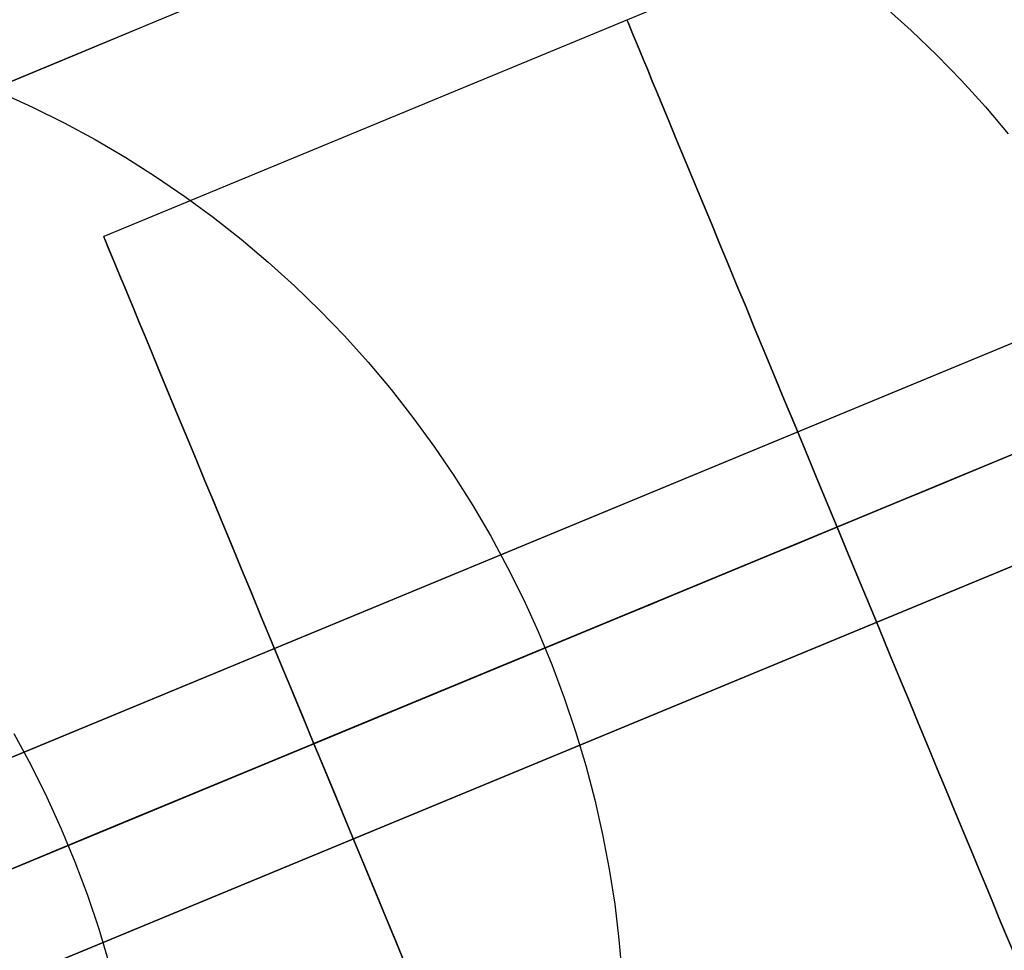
# Model space of a CAD drawing. Extents: x -3378 to 3007, y -425 to 173.
# Tile 223 of 256: x 302 to 316, y 12 to 26. Entities that reach past the tile are written whole.
import ezdxf

# ---------------------------------------------------------------- set-up
doc = ezdxf.new("R2010")
doc.units = 0
doc.layers.add('PREDEFINITO', color=7, linetype='CONTINUOUS')

msp = doc.modelspace()

# ---------------------------------------------------------------- linework, layer by layer
at = {"layer": 'PREDEFINITO'}
for p, q in [((316.379, 27.84, 2572.083), (303.271, 22.411, 2572.083)), ((316.379, 27.84, 2148), (303.271, 22.411, 2148)), ((316.379, 27.84, 2996.166), (303.271, 22.411, 2996.166)), ((314.647, 25.76, 2045.957), (315.032, 25.414, 2045.937)), ((315.032, 25.414, 2045.937), (315.406, 25.056, 2045.918)), ((315.406, 25.056, 2045.918), (315.766, 24.685, 2045.901)), ((315.766, 24.685, 2045.901), (316.114, 24.301, 2045.885)), ((301.767, 24.51, 1975.67), (302.235, 24.297, 1975.605)), ((302.235, 24.297, 1975.605), (302.695, 24.068, 1975.542)), ((316.114, 24.301, 2045.885), (316.448, 23.906, 2045.871)), ((302.695, 24.068, 1975.542), (303.148, 23.824, 1975.482)), ((303.148, 23.824, 1975.482), (303.592, 23.563, 1975.425)), ((303.592, 23.563, 1975.425), (304.027, 23.288, 1975.37)), ((304.027, 23.288, 1975.37), (304.452, 22.997, 1975.318)), ((304.452, 22.997, 1975.318), (304.868, 22.692, 1975.268)), ((288.666, 9.326, 2125), (320.933, 22.691, 2125)), ((320.933, 22.691, 2348.542), (288.666, 9.326, 2348.542)), ((320.933, 22.691, 2795.625), (288.666, 9.326, 2795.625)), ((304.868, 22.692, 1975.268), (305.273, 22.373, 1975.222)), ((309.394, 7.629, 2572.083), (303.271, 22.411, 2572.083)), ((309.394, 7.629, 2148), (303.271, 22.411, 2148)), ((309.394, 7.629, 2996.166), (303.271, 22.411, 2996.166)), ((305.273, 22.373, 1975.222), (305.667, 22.04, 1975.178)), ((305.667, 22.04, 1975.178), (306.049, 21.694, 1975.137)), ((306.049, 21.694, 1975.137), (306.42, 21.334, 1975.099)), ((289.24, 7.94, 2123.5), (321.576, 21.334, 2123.5)), ((289.24, 7.94, 2126.5), (321.576, 21.334, 2126.5)), ((321.576, 21.334, 2347.042), (289.24, 7.94, 2347.042)), ((321.576, 21.334, 2350.042), (289.24, 7.94, 2350.042)), ((321.576, 21.334, 2797.125), (289.24, 7.94, 2797.125)), ((321.576, 21.334, 2794.125), (289.24, 7.94, 2794.125)), ((321.576, 21.334, 2580.083), (306.332, 15.02, 2580.083)), ((321.576, 21.334, 2564.083), (306.332, 15.02, 2564.083)), ((321.576, 21.334, 2156), (306.332, 15.02, 2156)), ((321.576, 21.334, 2140), (306.332, 15.02, 2140)), ((321.576, 21.334, 3004.166), (306.332, 15.02, 3004.166)), ((321.576, 21.334, 2988.166), (306.332, 15.02, 2988.166)), ((306.42, 21.334, 1975.099), (306.779, 20.962, 1975.064)), ((306.779, 20.962, 1975.064), (307.124, 20.578, 1975.032)), ((307.124, 20.578, 1975.032), (307.457, 20.182, 1975.004)), ((307.457, 20.182, 1975.004), (307.776, 19.775, 1974.978)), ((322.081, 19.919, 2348.542), (289.814, 6.554, 2348.542)), ((322.081, 19.919, 2795.625), (289.814, 6.554, 2795.625)), ((289.814, 6.554, 2125), (322.081, 19.919, 2125)), ((307.776, 19.775, 1974.978), (308.081, 19.357, 1974.955)), ((308.081, 19.357, 1974.955), (308.371, 18.929, 1974.936)), ((308.371, 18.929, 1974.936), (308.647, 18.491, 1974.92)), ((308.647, 18.491, 1974.92), (308.908, 18.044, 1974.907)), ((308.908, 18.044, 1974.907), (309.154, 17.588, 1974.897)), ((309.154, 17.588, 1974.897), (309.384, 17.124, 1974.89)), ((309.384, 17.124, 1974.89), (309.598, 16.653, 1974.887)), ((309.598, 16.653, 1974.887), (309.797, 16.175, 1974.887)), ((309.797, 16.175, 1974.887), (309.978, 15.69, 1974.89)), ((309.978, 15.69, 1974.89), (310.144, 15.199, 1974.897)), ((301.964, 15.167, 1939.074), (302.209, 14.712, 1939.062)), ((310.144, 15.199, 1974.897), (310.292, 14.703, 1974.907)), ((306.332, 15.02, 2564.083), (306.332, 15.02, 2580.083)), ((306.332, 15.02, 2140), (306.332, 15.02, 2156)), ((306.332, 15.02, 2988.166), (306.332, 15.02, 3004.166)), ((302.209, 14.712, 1939.062), (302.439, 14.248, 1939.054)), ((310.292, 14.703, 1974.907), (310.424, 14.202, 1974.92)), ((302.439, 14.248, 1939.054), (302.653, 13.776, 1939.05)), ((310.424, 14.202, 1974.92), (310.538, 13.698, 1974.936)), ((302.653, 13.776, 1939.05), (302.851, 13.298, 1939.05)), ((310.538, 13.698, 1974.936), (310.635, 13.189, 1974.955)), ((302.851, 13.298, 1939.05), (303.033, 12.813, 1939.054)), ((310.635, 13.189, 1974.955), (310.715, 12.678, 1974.978)), ((303.033, 12.813, 1939.054), (303.199, 12.322, 1939.062)), ((310.715, 12.678, 1974.978), (310.777, 12.165, 1975.004)), ((303.199, 12.322, 1939.062), (303.348, 11.827, 1939.074)), ((310.777, 12.165, 1975.004), (310.822, 11.65, 1975.032))]:
    msp.add_line(p, q, dxfattribs=at)
at = {"layer": 'PREDEFINITO', "extrusion": (0.92388, 0.382683, -2.47025e-15)}
for centre in [(-103.352, 2572.083, 297.012), (-103.352, 2148, 297.012), (-103.352, 2996.166, 297.012)]:
    msp.add_circle(centre, 8, dxfattribs=at)
at = {"layer": 'PREDEFINITO', "extrusion": (0.92388, 0.382683, -1.31561e-14)}
for centre in [(-103.352, 2572.083, 288.762), (-103.352, 2148, 288.762), (-103.352, 2996.166, 288.762)]:
    msp.add_circle(centre, 8, dxfattribs=at)
at = {"layer": 'PREDEFINITO', "extrusion": (0.382683, -0.92388, 2.72371e-16)}
msp.add_arc((-464.738, 2115, 92.745), 765.607, 270.328796, 359.999998, dxfattribs=at)
at = {"layer": 'PREDEFINITO', "extrusion": (0.382683, -0.92388, 6.05269e-17)}
msp.add_arc((305.262, 2295, 92.745), 765.607, 90.328797, 179.999997, dxfattribs=at)
at = {"layer": 'PREDEFINITO', "extrusion": (0.382683, -0.92388, -3.55521e-16)}
msp.add_arc((-464.738, 2115, 103.352), 770, 270, 360, dxfattribs=at)
at = {"layer": 'PREDEFINITO', "extrusion": (0.382683, -0.92388, 6.81416e-16)}
msp.add_arc((305.262, 2295, 103.352), 770, 90, 180, dxfattribs=at)

doc.saveas('drawing.dxf')
